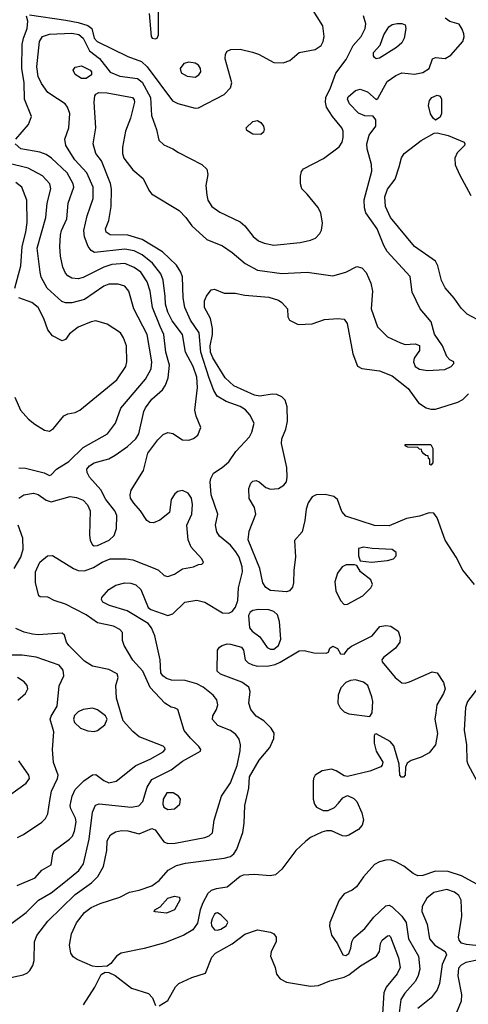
# Model space of a CAD drawing. Extents: x 1173079 to 1307053, y 522583 to 678478.
# Tile 124 of 256: x 1248370 to 1251170, y 529195 to 535340. Entities that reach past the tile are written whole.
import ezdxf

# ---------------------------------------------------------------- set-up
doc = ezdxf.new("R2010")
doc.units = 0

msp = doc.modelspace()

# ---------------------------------------------------------------- linework, layer by layer
at = {"layer": '0CON20XD'}
for points in [[(1248431.3, 535371.3), (1248656.8, 535336.8), (1248735, 535322.8), (1248794.2, 535304.2), (1248818.9, 535285), (1248835.3, 535225), (1248852.7, 535205), (1249045, 535110.9), (1249129.9, 535079.9), (1249166, 535046), (1249324, 534834), (1249357.6, 534817.6), (1249465, 534787.5), (1249485, 534789.2), (1249646, 534874), (1249686, 534914), (1249693.5, 534945), (1249652.2, 535095), (1249654.4, 535125.6), (1249665.6, 535144.4), (1249686.7, 535153.3), (1249745, 535156.7), (1249821.8, 535138.2), (1249859.4, 535125), (1249955, 535072.5), (1250015, 535070.4), (1250055, 535084.6), (1250115, 535135.4), (1250213.3, 535155), (1250250.9, 535179.1), (1250264.4, 535205), (1250269.5, 535235), (1250262.4, 535302.4), (1250191.5, 535415)], [(1249177.7, 535377.7), (1249190, 535235), (1249196.7, 535225), (1249215, 535220), (1249226.7, 535225), (1249236.2, 535245), (1249236.2, 535395)], [(1248285, 529357.2), (1248391.3, 529378.7), (1248418.1, 529391.9), (1248433, 529407), (1248451.7, 529438.3), (1248460.9, 529469.1), (1248462.5, 529585), (1248475.6, 529625), (1248544.5, 529715), (1248715, 529881.3), (1248817.2, 529952.8), (1248856.9, 529993.1), (1248892.4, 530055), (1248913.6, 530155), (1248916.5, 530215), (1248936.3, 530253.7), (1248967.8, 530272.2), (1249005, 530279.6), (1249045, 530278.2), (1249115, 530258.6), (1249195, 530293.5), (1249215.6, 530285), (1249269.5, 530209.5), (1249295, 530199.3), (1249339.5, 530200.5), (1249525, 530236.9), (1249553.2, 530246.8), (1249573.8, 530265), (1249583.3, 530345), (1249629.5, 530495), (1249685, 530577.8), (1249726.5, 530685), (1249746.4, 530776.4), (1249748.2, 530815), (1249739.6, 530849.6), (1249719.6, 530879.6), (1249685, 530903.8), (1249606.1, 530936.1), (1249572.4, 530972.4), (1249574.4, 530995), (1249598.5, 531035), (1249606.5, 531065), (1249599.5, 531095), (1249577.8, 531125), (1249514.5, 531175), (1249475, 531195.3), (1249402.9, 531217.1), (1249317.7, 531217.7), (1249285, 531228.5), (1249263.8, 531245), (1249251.2, 531265), (1249245.5, 531344.5), (1249213.1, 531495), (1249191.8, 531545), (1249171.6, 531571.6), (1249041.4, 531651.4), (1248929.2, 531685), (1248888.1, 531705), (1248880.7, 531720.7), (1248882.2, 531735), (1248926, 531784), (1248968.9, 531811.1), (1249025, 531826.7), (1249063.8, 531823.8), (1249095, 531812.5), (1249125.3, 531785), (1249171, 531671), (1249188.6, 531658.6), (1249295, 531620.8), (1249325, 531632.5), (1249401.2, 531705), (1249475, 531717.8), (1249526.2, 531705), (1249635, 531638.6), (1249674.4, 531635.6), (1249695, 531647.5), (1249716.1, 531673.9), (1249731.8, 531715), (1249734.7, 531795), (1249760.8, 531895), (1249757.9, 531925), (1249739.2, 531985), (1249719.1, 532019.1), (1249685, 532060), (1249617.8, 532117.8), (1249600, 532145), (1249592.5, 532185), (1249606.5, 532255), (1249564.7, 532375), (1249558.9, 532455), (1249562.6, 532477.4), (1249579.7, 532510.3), (1249633.8, 532545), (1249675, 532581.2), (1249717.8, 532645), (1249803.6, 532736.4), (1249819.1, 532765), (1249832.8, 532822.8), (1249806.2, 532875), (1249778.5, 532905), (1249745.2, 532925.2), (1249657.6, 532957.6), (1249601.5, 532991.5), (1249580.6, 533025), (1249552.6, 533102.6), (1249500, 533265), (1249489.8, 533385), (1249436.8, 533465), (1249399.5, 533545), (1249389.4, 533605), (1249385.3, 533735), (1249375.2, 533765.3), (1249349.1, 533809.1), (1249262, 533892), (1249135, 533968.4), (1249045, 533994.8), (1248935, 533998.4), (1248909.6, 534015), (1248906.2, 534035), (1248925, 534086.2), (1248940.5, 534175), (1248942.7, 534282.7), (1248936.8, 534316.8), (1248880.2, 534460.2), (1248844.4, 534505), (1248828.1, 534565), (1248845.3, 534664.7), (1248834.6, 534825.4), (1248838.6, 534865), (1248845, 534876.2), (1248864.4, 534885.6), (1248915.5, 534884.5), (1249073.6, 534853.6), (1249085, 534840), (1249086.7, 534825), (1249060.3, 534725), (1249029.2, 534645), (1249011.5, 534545), (1249010.6, 534505), (1249018.9, 534475), (1249075, 534402.1), (1249139.4, 534349.4), (1249175.4, 534275.4), (1249192.6, 534252.6), (1249365, 534148.6), (1249407.1, 534105), (1249443.8, 534053.8), (1249537.4, 533967.4), (1249635, 533928.1), (1249695, 533887.3), (1249777.6, 533817.6), (1249855, 533777.7), (1250005, 533756.9), (1250165, 533763.8), (1250325, 533742.5), (1250405, 533763.5), (1250475, 533799.4), (1250505, 533790.6), (1250533.2, 533763.2), (1250562.1, 533695), (1250570.9, 533645), (1250563.1, 533535), (1250602.6, 533422.6), (1250665, 533360.6), (1250746.7, 533323.3), (1250775, 533312.9), (1250837.7, 533317.7), (1250866.1, 533306.1), (1250866, 533275), (1250832.5, 533227.5), (1250827.8, 533205), (1250838.5, 533175), (1250865, 533159.2), (1250915, 533151.8), (1251022.7, 533157.3), (1251062.5, 533175), (1251080, 533195), (1251080, 533205), (1251055, 533217.5), (1251035, 533237.5), (1251008.6, 533305), (1250958.3, 533378.3), (1250938, 533455), (1250870, 533535), (1250819.7, 533639.7), (1250807.4, 533737.4), (1250663.5, 533893.5), (1250641.7, 533931.7), (1250600, 534035), (1250531.1, 534135), (1250520.9, 534165), (1250519.6, 534215), (1250568.5, 534395), (1250566.3, 534436.3), (1250538.2, 534535), (1250536.2, 534565), (1250550.2, 534619.8), (1250593.3, 534675), (1250592.5, 534715), (1250577, 534737), (1250525, 534740), (1250485, 534755.7), (1250427.8, 534815), (1250416.7, 534845), (1250420.6, 534859.4), (1250465, 534898.5), (1250495, 534906.7), (1250539.6, 534889.6), (1250595, 534842.5), (1250605, 534847.5), (1250664, 534955), (1250717.2, 534992.8), (1250755, 535007.8), (1250835, 535001.1), (1250885, 535009.5), (1250926, 535035), (1250946.7, 535095), (1250965, 535103.8), (1251025, 535097.5), (1251061.7, 535118.3), (1251135.7, 535205), (1251144.1, 535234.1), (1251141.2, 535251.2), (1251131.7, 535281.7), (1251113, 535313), (1251055, 535328.1), (1251025, 535350.5)], [(1248311.5, 529695), (1248410.7, 529769.3), (1248486.7, 529845), (1248565, 529892), (1248655, 529961.5), (1248738.7, 530031.3), (1248768.4, 530071.6), (1248804, 530225), (1248823.1, 530395), (1248842.1, 530437.9), (1248865, 530445.5), (1249065, 530426.4), (1249113.8, 530435), (1249138.1, 530461.9), (1249165, 530551.2), (1249195, 530598.6), (1249315, 530658.9), (1249385, 530713.8), (1249497.5, 530775), (1249500, 530785), (1249488, 530805), (1249435, 530855.6), (1249396.9, 530905), (1249356.7, 531035), (1249335.8, 531045.8), (1249315, 531050.6), (1249275.3, 531075.3), (1249183.5, 531173.5), (1249139, 531275), (1249075, 531343.1), (1249022.5, 531435), (1249011.4, 531465), (1249012, 531515), (1248994, 531535), (1248955, 531555.4), (1248855, 531575.6), (1248785, 531626.2), (1248655, 531692.2), (1248585.6, 531715.6), (1248545, 531736.2), (1248498.3, 531738.3), (1248490, 531745), (1248467.5, 531825), (1248468.6, 531895), (1248495.8, 531955), (1248543.8, 531995), (1248575, 531995.6), (1248705, 531915.4), (1248735, 531902.9), (1248775, 531900.8), (1248830.5, 531920.5), (1248885.2, 531954.8), (1248933.9, 531976.1), (1249035, 531976.5), (1249075, 531969.4), (1249212.9, 531915), (1249235, 531904.5), (1249270.9, 531870.9), (1249295, 531865.6), (1249335, 531880.5), (1249385, 531912.2), (1249454.1, 531925.9), (1249485, 531940), (1249507.5, 531942.5), (1249517.5, 531952.5), (1249507.5, 531975), (1249439.2, 532049.2), (1249421.8, 532095), (1249413.5, 532185), (1249443.8, 532255), (1249447.9, 532315), (1249441.2, 532355), (1249421.1, 532385), (1249385, 532401.8), (1249356.2, 532395), (1249338.3, 532381.7), (1249314.4, 532345), (1249304.3, 532265), (1249245, 532217.1), (1249205, 532200.4), (1249181.8, 532201.8), (1249163.7, 532213.7), (1249124.5, 532275), (1249082.6, 532322.6), (1249061.5, 532355), (1249058.8, 532375), (1249066, 532404), (1249143.1, 532526.9), (1249169.2, 532635), (1249232.8, 532717.2), (1249265, 532750.9), (1249295, 532763.8), (1249325, 532757.1), (1249385, 532717.9), (1249425, 532715.5), (1249453.7, 532726.3), (1249481.9, 532748.1), (1249500, 532795), (1249471.8, 532865), (1249463.4, 532903.4), (1249479.4, 533045), (1249475, 533110), (1249452.7, 533175), (1249404.1, 533265), (1249385.3, 533375), (1249321.4, 533461.4), (1249295, 533514.4), (1249280.2, 533565), (1249276.6, 533613.4), (1249264.3, 533715), (1249250.5, 533755), (1249199.6, 533819.6), (1249135, 533873.3), (1249085, 533897.1), (1249025, 533908.7), (1248836.4, 533886.4), (1248815, 533900), (1248797.5, 533925), (1248774.1, 533984.1), (1248769.3, 534025), (1248790, 534115), (1248827.9, 534225), (1248827.2, 534295), (1248788.2, 534385), (1248712.8, 534465), (1248657.9, 534555), (1248651.8, 534595), (1248677.3, 534665), (1248683.5, 534755), (1248668.9, 534795), (1248654.3, 534815), (1248605, 534845.6), (1248545, 534885.8), (1248505, 534942), (1248483.9, 534985), (1248476.2, 535045), (1248492.2, 535205), (1248512, 535235), (1248555, 535250.4), (1248694.4, 535255.6), (1248737.9, 535247.9), (1248765.6, 535225.6), (1248806.2, 535146.2), (1248867.5, 535097.5), (1248935, 535012.8), (1248995, 534987.5), (1249105, 534973.1), (1249135, 534951.2), (1249185.6, 534855), (1249192.9, 534742.9), (1249223.6, 534655), (1249238.1, 534588.1), (1249269.3, 534559.3), (1249325, 534534.5), (1249360.9, 534510.9), (1249507, 534437), (1249537, 534407), (1249544.4, 534375), (1249532.5, 534305), (1249537.3, 534245), (1249544, 534214), (1249569.4, 534175), (1249619.8, 534139.8), (1249745, 534079.5), (1249775, 534052.7), (1249826.7, 533986.7), (1249860.4, 533960.4), (1249895, 533944.6), (1249955, 533933.8), (1250120.6, 533949.4), (1250185, 533964.4), (1250215, 533977.1), (1250242.9, 534005), (1250252.6, 534027.4), (1250259.3, 534070.7), (1250250, 534135), (1250230.2, 534170.2), (1250165, 534251.2), (1250130, 534285), (1250122.5, 534315), (1250122.7, 534362.7), (1250128.3, 534391.7), (1250140.9, 534409.1), (1250265, 534474), (1250362.9, 534547.1), (1250383.5, 534575), (1250388.8, 534605), (1250388.2, 534645), (1250380.9, 534665), (1250321.5, 534735), (1250285.6, 534795), (1250277.8, 534825), (1250280.5, 534855), (1250309.6, 534915), (1250343.1, 535006.9), (1250407.9, 535092.1), (1250450.4, 535179.6), (1250500.4, 535235), (1250526.4, 535285), (1250531.2, 535315), (1250516.2, 535365)], [(1248344.6, 534595), (1248424.1, 534685.9), (1248442.5, 534735), (1248400, 534845), (1248397.3, 534945), (1248382.1, 535035), (1248384.3, 535185.7), (1248392.5, 535225), (1248416.2, 535285), (1248420.6, 535330.6), (1248412.1, 535362.1)], [(1250595, 535096.2), (1250585, 535103.8), (1250577.5, 535115), (1250578.6, 535135), (1250618.9, 535181.1), (1250642.7, 535245), (1250673.3, 535295), (1250695, 535309.1), (1250725.5, 535315.5), (1250755, 535316.7), (1250775, 535307.5), (1250780.8, 535285), (1250768.6, 535225), (1250755.8, 535195), (1250722.6, 535167.4), (1250615, 535100), (1250595, 535096.2)], [(1248785, 534972.5), (1248755, 534973.1), (1248715, 534998.1), (1248703.6, 535025), (1248715, 535042.9), (1248755, 535052.9), (1248808.6, 535025), (1248816.9, 535015), (1248817.5, 534995), (1248785, 534972.5)], [(1249465, 534982.2), (1249488.6, 534995), (1249501.1, 535015), (1249498.5, 535035), (1249485, 535055.7), (1249465, 535068.6), (1249425.9, 535074.1), (1249395, 535066), (1249371.9, 535035), (1249378, 535008), (1249415, 534986.9), (1249465, 534982.2)], [(1250965, 534712.5), (1250950, 534725), (1250933.2, 534753.2), (1250920.8, 534805), (1250928, 534835), (1250942, 534855), (1250975, 534868.8), (1250995, 534862.5), (1251003.3, 534845), (1251003.3, 534755), (1250995, 534732.5), (1250965, 534712.5)], [(1249875, 534623.8), (1249825, 534625.8), (1249788.3, 534648.3), (1249782.5, 534665), (1249825, 534704), (1249855, 534712), (1249875, 534698.8), (1249892, 534675), (1249896.2, 534655), (1249891.7, 534638.3), (1249875, 534623.8)], [(1251225, 533469.4), (1251162.8, 533502.8), (1251125, 533539.2), (1251082.6, 533602.6), (1251025, 533667.1), (1251002.6, 533712.6), (1250980, 533805), (1250965, 533833.1), (1250835, 533925.6), (1250683.8, 534105), (1250653.8, 534173.8), (1250649.3, 534235), (1250665, 534281.9), (1250714.2, 534345.8), (1250737.3, 534422.7), (1250752.4, 534477.6), (1250769.4, 534505), (1250875, 534586.9), (1250957.7, 534632.3), (1250975, 534633.8), (1251045, 534617.5), (1251143.3, 534575), (1251148.8, 534565), (1251146, 534555), (1251100.7, 534509.3), (1251085.7, 534475), (1251088.6, 534435), (1251114.4, 534375), (1251185, 534242)], [(1248364.4, 532355), (1248395, 532375.4), (1248455, 532384.7), (1248485, 532377.8), (1248535, 532342.5), (1248565, 532331.1), (1248683.6, 532363.6), (1248725, 532358.5), (1248765, 532340.9), (1248793.1, 532313.1), (1248809.8, 532275), (1248805.8, 532125), (1248810.2, 532090.2), (1248825, 532063.6), (1248835, 532057.1), (1248855, 532058.2), (1248927.4, 532092.6), (1248959.4, 532120.6), (1248973.6, 532165), (1248975.4, 532245), (1248962.9, 532275), (1248907.5, 532345), (1248876.1, 532406.1), (1248804.5, 532484.5), (1248790, 532515), (1248787.8, 532535), (1248804.4, 532555), (1248835, 532575.3), (1248925, 532599.6), (1248965, 532622.1), (1249043.2, 532676.8), (1249095, 532723.8), (1249114.2, 532755.8), (1249144.6, 532895), (1249155, 532918.6), (1249195, 532971.5), (1249260.2, 533029.8), (1249279.7, 533060.3), (1249295.4, 533105), (1249304.1, 533185), (1249281.2, 533265), (1249270.2, 533375), (1249246, 533426), (1249199, 533545), (1249185, 533646.2), (1249164.8, 533704.8), (1249125.9, 533765), (1249084.4, 533794.4), (1249025, 533817.9), (1248945, 533811.4), (1248895, 533795.7), (1248765, 533732), (1248735, 533723.2), (1248695, 533727.3), (1248670.8, 533740.8), (1248655, 533758), (1248638.2, 533795), (1248623.8, 533865), (1248619.5, 533925), (1248624.6, 533994.6), (1248630.7, 534025), (1248663.2, 534096.8), (1248672.4, 534195), (1248708, 534295), (1248703.4, 534315), (1248666.6, 534385), (1248568.2, 534475), (1248535, 534498), (1248495, 534512.9), (1248375.8, 534535), (1248342.1, 534565)], [(1248365, 532542.9), (1248405, 532541.4), (1248522.4, 532512.4), (1248555, 532496), (1248565, 532498.8), (1248600, 532535), (1248676.5, 532583.5), (1248765, 532670.4), (1248918.1, 532755), (1248968.1, 532821.9), (1249000.9, 532915), (1249155, 533097.5), (1249189.5, 533160.5), (1249195.3, 533205), (1249166.1, 533376.1), (1249081.2, 533535), (1249050.5, 533645), (1249025, 533676.5), (1248985, 533690.5), (1248925, 533690), (1248895, 533676.2), (1248775, 533594.6), (1248695, 533573.6), (1248655, 533572.1), (1248632.4, 533582.4), (1248542.1, 533665), (1248503.9, 533733.9), (1248497.8, 533765), (1248478.1, 533915), (1248532.8, 534105), (1248540.3, 534195), (1248563.6, 534285), (1248557.1, 534315), (1248511.9, 534365), (1248422.9, 534412.9), (1248295, 534443.8)], [(1248339.4, 533665), (1248376.6, 533803.4), (1248384.8, 533925), (1248407.7, 534015), (1248415.8, 534075), (1248413.6, 534213.6), (1248383.8, 534295), (1248346.5, 534325)], [(1248340, 532985), (1248373.9, 532903.9), (1248425, 532848.1), (1248465, 532815.6), (1248525, 532779.4), (1248555, 532772.9), (1248580.4, 532789.6), (1248645, 532867.8), (1248669.3, 532880.7), (1248715, 532888.6), (1248745, 532904.2), (1248975, 533092.2), (1249031.9, 533175), (1249038.9, 533205), (1249035.6, 533305), (1249018.1, 533355), (1248999.4, 533385), (1248915, 533439.5), (1248845, 533460), (1248816.2, 533455), (1248735, 533421.1), (1248680.3, 533379.7), (1248655, 533344.2), (1248635, 533335.7), (1248575, 533367.5), (1248545.6, 533405), (1248520.9, 533475), (1248483.9, 533543.9), (1248445, 533574.4), (1248364.6, 533604.6)], [(1251208.5, 531815), (1251136.5, 531905), (1251095, 531986.9), (1251025, 532091.9), (1250975, 532232), (1250955, 532260.5), (1250925, 532262.7), (1250865, 532242.7), (1250783.4, 532226.6), (1250675, 532182.2), (1250585, 532184), (1250405, 532242.2), (1250380.7, 532270.7), (1250353.6, 532345), (1250330.6, 532365), (1250277.2, 532377.2), (1250220, 532375), (1250195, 532363.3), (1250169.6, 532325), (1250157.3, 532285), (1250150, 532215), (1250132.9, 532145), (1250085, 532090), (1250090.9, 531985), (1250081.1, 531905), (1250079.4, 531825), (1250071.9, 531798.1), (1250054.3, 531775.7), (1250035, 531768.6), (1249935, 531778.8), (1249906.4, 531796.3), (1249887.7, 531825), (1249867.6, 531915), (1249796.2, 532095), (1249801.4, 532148.6), (1249843.3, 532255), (1249835.7, 532295), (1249802.1, 532352.1), (1249800.6, 532415), (1249811.9, 532448.1), (1249825, 532459.5), (1249845, 532464.5), (1249865, 532456.7), (1249905, 532421.5), (1249935, 532410.8), (1249985, 532414.5), (1250018, 532435), (1250034.3, 532455), (1250040, 532485), (1250037.1, 532545), (1250003.3, 532695), (1250006.7, 532725), (1250030.5, 532785), (1250041.1, 532835), (1250038.6, 532925), (1250025.8, 532965), (1250006.3, 532986.3), (1249975, 533000.6), (1249945, 533003.1), (1249868.5, 532991.5), (1249835, 532996.7), (1249706.1, 533056.1), (1249651.3, 533105), (1249575, 533229.2), (1249560.4, 533265), (1249558.1, 533305), (1249572.9, 533375), (1249572.3, 533412.2), (1249560.8, 533475), (1249523.3, 533545), (1249522.9, 533585), (1249535.6, 533614.4), (1249565, 533653.3), (1249585, 533658.8), (1249645, 533634.4), (1249715, 533633.1), (1249775, 533621.4), (1249925, 533608.2), (1249985, 533589.4), (1250006, 533575), (1250041.2, 533535), (1250043.8, 533485), (1250053.3, 533465), (1250108.3, 533438.3), (1250195, 533442), (1250271.5, 533468.5), (1250355, 533475.4), (1250395, 533471.5), (1250414.7, 533444.7), (1250450, 533255), (1250478.3, 533178.3), (1250505, 533164.2), (1250615, 533149.4), (1250695, 533118.5), (1250795, 533037.5), (1250858.8, 532948.8), (1250907.4, 532917.4), (1250935, 532910), (1250965, 532910.4), (1251105, 532952.3), (1251135, 532968.8), (1251170.4, 533005)], [(1250935, 532560), (1250930, 532565), (1250930, 532595), (1250921.7, 532601.7), (1250918.3, 532618.3), (1250905, 532620), (1250891.7, 532631.7), (1250880, 532645), (1250878.3, 532658.3), (1250865, 532660), (1250855, 532670), (1250793, 532673), (1250775, 532680), (1250775, 532690), (1250935, 532690), (1250947.5, 532665), (1250947.5, 532575), (1250935, 532560)], [(1248335.2, 531914.8), (1248377.1, 531985), (1248392.2, 532035), (1248388.5, 532105), (1248360.4, 532185)], [(1250565, 531955.7), (1250665, 531964.5), (1250703.3, 531975), (1250720, 531995), (1250720, 532015), (1250693.9, 532033.9), (1250569.5, 532039.5), (1250515, 532048.8), (1250485, 532040), (1250483.9, 531993.9), (1250495, 531962.5), (1250565, 531955.7)], [(1250395, 531691.1), (1250415, 531692.2), (1250511.9, 531745), (1250561.1, 531795), (1250571.1, 531815), (1250560.6, 531845), (1250496, 531895), (1250473, 531933), (1250458.8, 531938.8), (1250408.1, 531938.1), (1250383.5, 531925), (1250354.1, 531885.9), (1250337.1, 531832.9), (1250342.5, 531775), (1250371.8, 531715), (1250395, 531691.1)], [(1249935, 531410.8), (1249955, 531411.1), (1249985.3, 531435), (1249998.9, 531475), (1249990.3, 531585), (1249979.3, 531625), (1249955, 531646.6), (1249925, 531656.9), (1249860.5, 531659.5), (1249825, 531653.6), (1249808.4, 531641.6), (1249798.1, 531621.9), (1249804.6, 531545), (1249820.9, 531525), (1249869.2, 531489.2), (1249915, 531421.8), (1249935, 531410.8)], [(1248353.1, 529936.9), (1248466.2, 529985), (1248507, 530033), (1248565.8, 530065), (1248575.7, 530135), (1248585.5, 530154.5), (1248680.6, 530225), (1248698.5, 530245), (1248712.1, 530275), (1248721.8, 530335), (1248717.1, 530357.1), (1248687.8, 530415), (1248685.6, 530435.6), (1248696.2, 530495), (1248716.5, 530535), (1248770.5, 530589.5), (1248825, 530627.5), (1248845, 530628.6), (1248895, 530592.3), (1248925, 530577.7), (1248971.8, 530588.2), (1249093.9, 530686.1), (1249185, 530726.2), (1249265, 530771.1), (1249277.1, 530785), (1249275.8, 530795), (1249265, 530805.6), (1249114.8, 530864.8), (1249075, 530898.4), (1249015, 530963.8), (1248973.1, 531106.9), (1248970, 531185), (1248983.8, 531235), (1248977.9, 531257.9), (1248926.7, 531285), (1248825, 531305.4), (1248775, 531337.1), (1248676.1, 531435), (1248662.1, 531455), (1248648.5, 531498.5), (1248635, 531512), (1248485, 531502.2), (1248450, 531505), (1248397.1, 531517.1), (1248345, 531541.5)], [(1248855, 529428.6), (1248825, 529434.4), (1248727.5, 529475), (1248702.7, 529492.7), (1248687.8, 529515), (1248679.5, 529565), (1248693.8, 529635), (1248725, 529704.3), (1248775, 529768.1), (1248815, 529800), (1248872, 529825), (1248995, 529864.4), (1249055, 529894.4), (1249115, 529907.5), (1249195.2, 529934.8), (1249241.1, 529968.9), (1249297.1, 530032.9), (1249347.9, 530062.1), (1249403.9, 530076.1), (1249645, 530106.6), (1249685, 530117.7), (1249706.2, 530133.8), (1249725.7, 530164.3), (1249761.7, 530268.3), (1249770.8, 530325), (1249774.7, 530435.3), (1249799.4, 530545), (1249803.3, 530615), (1249865, 530720), (1249932, 530798), (1249956, 530855), (1249958.3, 530888.3), (1249939.5, 530919.5), (1249894.1, 530964.1), (1249845, 530994.3), (1249813.2, 531035), (1249800.4, 531075), (1249807.5, 531147.5), (1249800, 531175), (1249755.8, 531205.8), (1249624, 531255), (1249602, 531275), (1249603.3, 531405), (1249616.1, 531423.9), (1249632.5, 531435), (1249665, 531444.3), (1249685, 531442.9), (1249755, 531423.8), (1249766.9, 531405), (1249777.1, 531345), (1249796.6, 531326.6), (1249823.6, 531313.7), (1249855, 531306.6), (1249925, 531306.9), (1249965, 531315.3), (1249995, 531330), (1250115, 531401.1), (1250145, 531402.7), (1250205, 531388.7), (1250283.6, 531386.4), (1250296.7, 531393.3), (1250305, 531417.5), (1250325, 531430), (1250352.5, 531415), (1250371.7, 531381.7), (1250395, 531380), (1250421.2, 531415), (1250440.3, 531429.7), (1250570, 531495), (1250617.7, 531552.3), (1250655, 531560), (1250686.3, 531556.3), (1250731.2, 531525), (1250744.2, 531485), (1250742.9, 531455), (1250715, 531417.5), (1250640.3, 531359.7), (1250630, 531345), (1250631.7, 531331.7), (1250713.3, 531235), (1250755, 531202.1), (1250775, 531200), (1250802.7, 531207.3), (1250945, 531270.8), (1250975, 531263.8), (1251014.5, 531204.5), (1251024.4, 531165), (1251014.4, 531135), (1250974.4, 531065), (1250966.9, 531015), (1250960, 530975), (1250977.5, 530885), (1250965.5, 530815), (1250925, 530763.9), (1250875, 530737.8), (1250813.3, 530716.7), (1250789.1, 530700.9), (1250778.8, 530675), (1250776.4, 530626.4), (1250765, 530613.8), (1250752.3, 530612.3), (1250743.3, 530625), (1250738.8, 530695), (1250705, 530809.2), (1250682, 530835), (1250595, 530882.5), (1250585, 530880), (1250581.7, 530868.3), (1250582.5, 530825), (1250595.7, 530775), (1250637, 530707), (1250633, 530687), (1250623.2, 530676.8), (1250555, 530651.2), (1250415, 530618.1), (1250395, 530621.9), (1250345, 530653.2), (1250315, 530663.3), (1250258.5, 530651.5), (1250214.7, 530625.3), (1250203.5, 530605), (1250201.5, 530585), (1250201.4, 530475), (1250209.2, 530445), (1250222, 530425), (1250264.6, 530404.6), (1250295, 530404.5), (1250335, 530423.3), (1250360.3, 530449.7), (1250386.3, 530483.7), (1250415, 530498), (1250455, 530479.2), (1250475, 530462), (1250505, 530390.8), (1250515.2, 530345), (1250507.3, 530312.7), (1250485, 530285.4), (1250425, 530250.9), (1250405, 530245.4), (1250385, 530247.3), (1250315, 530277.5), (1250285, 530278.5), (1250255, 530269.5), (1250184.2, 530235.8), (1250155, 530214.5), (1250093.9, 530156.1), (1250005, 530038.6), (1249966.1, 530003.9), (1249933.7, 529996.3), (1249835, 530005.9), (1249765, 530002.3), (1249745, 529993.6), (1249665, 529927.1), (1249595, 529916.8), (1249565, 529906.1), (1249543.4, 529886.6), (1249512.1, 529827.9), (1249496.4, 529785), (1249478.7, 529701.3), (1249449.8, 529660.3), (1249395, 529626.2), (1249275, 529578.2), (1249146, 529544), (1249002, 529515), (1248972.9, 529495), (1248938.9, 529451.1), (1248915, 529433.8), (1248855, 529428.6)], [(1248355, 530236.2), (1248394.2, 530255.8), (1248507.7, 530332.3), (1248531.4, 530355), (1248545.5, 530385), (1248557.5, 530467.5), (1248567.2, 530525), (1248605.3, 530605), (1248608.9, 530625), (1248581.5, 530705), (1248574.3, 530785), (1248583.6, 530895), (1248560, 530975), (1248565, 530993.8), (1248604.5, 531055), (1248617, 531183), (1248644.3, 531245), (1248640.9, 531280.9), (1248615, 531312), (1248471.7, 531361.7), (1248385, 531373.3), (1248204.1, 531374.1)], [(1248357, 531093), (1248405.6, 531135), (1248420, 531165), (1248416.9, 531185), (1248397.4, 531207.4), (1248355.4, 531235.4)], [(1250555, 530992.5), (1250569.2, 531015), (1250573.1, 531085), (1250568.1, 531115), (1250542.5, 531185), (1250516.6, 531206.6), (1250465, 531220), (1250435, 531217.1), (1250405, 531204.4), (1250375, 531170.8), (1250358.2, 531125), (1250355.3, 531075), (1250369.7, 531045), (1250395, 531021.3), (1250425, 531008.9), (1250555, 530992.5)], [(1251234.2, 531175), (1251165, 531084.2), (1251151.4, 531048.6), (1251144.6, 530905.4), (1251157.9, 530815), (1251160.8, 530715), (1251166.2, 530695), (1251255, 530531.9)], [(1248835, 530898.6), (1248855, 530904.2), (1248900.2, 530939.8), (1248915.4, 530975), (1248904.4, 530995), (1248855, 531032.1), (1248825, 531042.5), (1248765, 531034.5), (1248735, 531021.5), (1248711.4, 530998.6), (1248705.4, 530975), (1248711.8, 530955), (1248748.3, 530918.3), (1248795, 530901.9), (1248835, 530898.6)], [(1248305, 530501.4), (1248410, 530575), (1248430, 530605), (1248425.8, 530625), (1248364.1, 530714.1)], [(1249295, 530410.8), (1249335, 530414.6), (1249369.2, 530445), (1249373.8, 530475), (1249360, 530495), (1249327.5, 530515), (1249287.5, 530515), (1249264.4, 530475), (1249263.5, 530445), (1249270, 530425), (1249295, 530410.8)], [(1251223.3, 529945), (1251126.6, 529996.6), (1251045, 530023.6), (1250965, 530026.9), (1250885, 529999.6), (1250855, 529998.2), (1250825, 530011.5), (1250768, 530058), (1250717.5, 530085), (1250685, 530096), (1250655, 530095.4), (1250615, 530084.5), (1250585, 530066.9), (1250515, 529990.6), (1250471.9, 529928.1), (1250445, 529907.8), (1250394.8, 529885.2), (1250364.8, 529845), (1250306.4, 529705), (1250303.4, 529683.4), (1250316.4, 529626.4), (1250353.2, 529573.2), (1250387.5, 529505), (1250405, 529500), (1250425, 529513.1), (1250437.3, 529545), (1250442.7, 529585), (1250455, 529610.6), (1250525, 529667.7), (1250579.9, 529740.1), (1250655, 529810), (1250675, 529814.3), (1250695, 529804.4), (1250754.5, 529745), (1250781.3, 529705), (1250796.3, 529605), (1250858.4, 529495), (1250867.1, 529415), (1250857.3, 529375), (1250840.1, 529339.9), (1250773.9, 529265), (1250749.2, 529225), (1250738.6, 529141.4)], [(1249285, 529763.3), (1249215, 529773.3), (1249210, 529775), (1249212.5, 529785), (1249245.7, 529804.3), (1249295, 529857.5), (1249335, 529870.8), (1249366.7, 529865), (1249368.8, 529845), (1249336, 529785), (1249285, 529763.3)], [(1251255, 529558.3), (1251158.2, 529568.2), (1251127.5, 529577.5), (1251112.5, 529595), (1251108.1, 529615), (1251130, 529745), (1251125.4, 529845), (1251111.1, 529875), (1251083.1, 529895), (1251035, 529912.8), (1250955, 529893.8), (1250911.2, 529858.8), (1250882.1, 529805), (1250879.2, 529775), (1250912.9, 529695), (1250928.5, 529605), (1250960.6, 529565), (1251026.2, 529525), (1251034.2, 529505), (1251005.9, 529444.1), (1250990.4, 529325), (1250975.4, 529285), (1250938.9, 529235), (1250855, 529168.5)], [(1249605, 529658.5), (1249625, 529664.5), (1249658.1, 529685), (1249668.1, 529705), (1249665.6, 529715), (1249625, 529754.2), (1249605, 529765.7), (1249595, 529764), (1249585, 529758), (1249570.7, 529729.3), (1249564.1, 529705), (1249566.4, 529685), (1249585, 529661.1), (1249605, 529658.5)], [(1249240, 529185), (1249295, 529218.8), (1249342, 529305), (1249363.8, 529325), (1249445, 529361.8), (1249530, 529390), (1249569.8, 529490.2), (1249592.2, 529515), (1249696.7, 529573.3), (1249775, 529633.8), (1249855, 529660.4), (1249935.4, 529645.4), (1249955.8, 529635), (1249970, 529615), (1249970.6, 529585), (1249939.4, 529525), (1249934.4, 529495), (1249964.4, 529425), (1249973.6, 529383.6), (1249995.4, 529355.4), (1250035, 529333.3), (1250185, 529308.5), (1250235, 529313.3), (1250305, 529341.5), (1250395, 529363.8), (1250425, 529378.5), (1250497.5, 529435), (1250597.8, 529495), (1250616.5, 529525), (1250622.2, 529575), (1250631.9, 529595), (1250665, 529623.3), (1250675, 529624.4), (1250685, 529616.9), (1250733.5, 529485), (1250743.9, 529425), (1250724.8, 529385.2), (1250656.9, 529303.1), (1250642.5, 529267.5), (1250633.4, 529135)], [(1251888.5, 529165), (1251879.2, 529225), (1251853.3, 529255), (1251815, 529273.6), (1251785, 529278.1), (1251755, 529272.2), (1251685, 529236.8), (1251586.3, 529246.3), (1251361.3, 529351.3), (1251339.5, 529369.5), (1251317.3, 529415), (1251300.8, 529435), (1251265, 529462.4), (1251235, 529473.6), (1251155, 529455.7), (1251125, 529438.9), (1251108.8, 529421.2), (1251103.9, 529373.9), (1251127.1, 529257.1), (1251124.3, 529215), (1251095.4, 529145)], [(1248768.8, 529191.2), (1248837.8, 529302.2), (1248878.3, 529381.7), (1248904, 529396), (1248925, 529394), (1248965, 529374.4), (1249067, 529297), (1249173.3, 529263.3), (1249198.8, 529235), (1249217, 529187)]]:
    msp.add_lwpolyline(points, dxfattribs=at)

doc.saveas('drawing.dxf')
